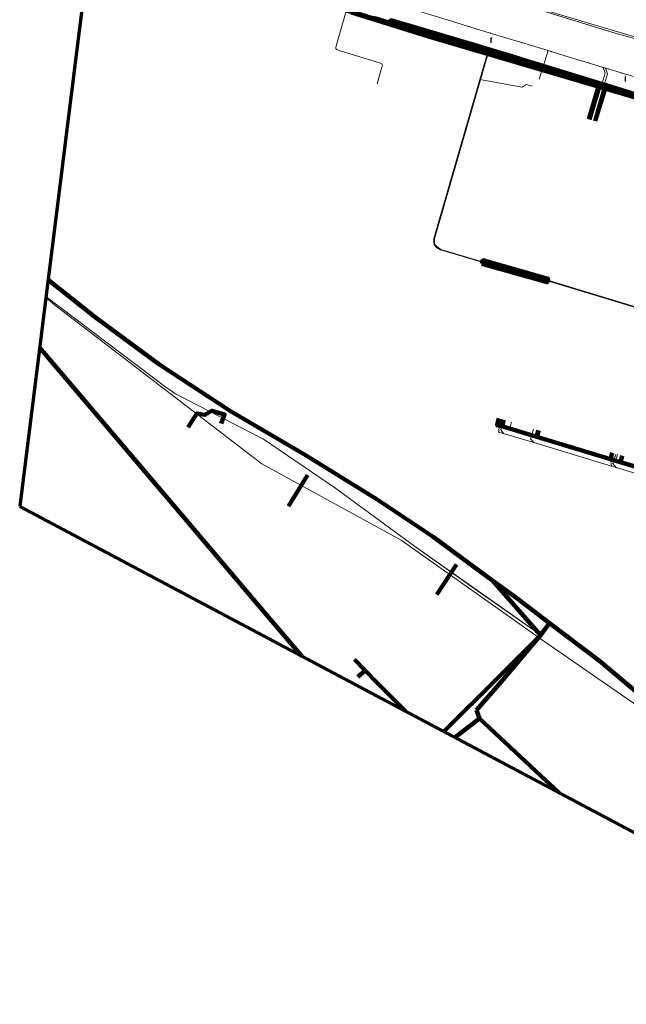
# Model space of a CAD drawing. Extents: x 152558 to 154479, y 462974 to 463683.
# Tile 1 of 256: x 152558 to 152657, y 463306 to 463467. Entities that reach past the tile are written whole.
import ezdxf
from ezdxf.lldxf.tags import DXFTag

# ---------------------------------------------------------------- set-up
doc = ezdxf.new("R2010")
doc.units = 0
doc.header["$LTSCALE"] = 0.2
doc.layers.get('0').update_dxf_attribs({"linetype": 'CONTINUOUS'})
for name, color, linetype, lineweight in [('B-RO-KL-DATA_BT NEDERLAND NV-G', 90, 'KL-DATA-N', 18), ('B-RO-KL-DATA_COAXIAAL_17_ZIGGO BV-G', 90, 'KL-DATA-N', 18), ('B-RO-KL-DATA_COAXIAAL_7_ZIGGO BV-G', 90, 'KL-DATA-N', 18), ('B-RO-KL-DATA_DUCT_ZIGGO BV-G', 90, 'CONTINUOUS', 100), ('B-RO-KL-DATA_KABELBED_KPN BV-G', 90, 'CONTINUOUS', 100), ('B-RO-KL-DATA_KABELBED_PRORAIL-G', 90, 'CONTINUOUS', 100), ('B-RO-KL-DATA_KABELBED_ZIGGO BV-G', 90, 'CONTINUOUS', 100), ('B-RO-KL-DATA_MANTELBUIS_110_ZIGGO BV-G', 90, 'CONTINUOUS', 100), ('B-RO-KL-DATA_MANTELBUIS_PRORAIL-G', 90, 'CONTINUOUS', 100), ('B-RO-KL-DATA_PRORAIL-G', 90, 'KL-DATA-N', 18), ('B-RO-KL-DATA_REGGEFIBER OPERATOR BV-G', 90, 'KL-DATA-N', 18), ('B-RO-KL-DATA_RELINED BV-G', 90, 'KL-DATA-N', 18), ('B-RO-KL-DATA_STEDIN NETBEHEER BV-G', 90, 'KL-DATA-N', 18), ('B-RO-KL-ET_LS_400 V_STEDIN NETBEHEER BV-G', 190, 'KL-LS-N', 18), ('B-RO-KL-ET_LS_500 V_PRORAIL-G', 190, 'KL-LS-N', 18), ('B-RO-KL-ET_LS_GEMEENTE AMERSFOORT-S', 190, 'CONTINUOUS', 25), ('B-RO-KL-ET_LS_HULPSTUK_STEDIN NETBEHEER BV-S', 190, 'CONTINUOUS', 25), ('B-RO-KL-ET_LS_KABELBED_PRORAIL-G', 190, 'CONTINUOUS', 100), ('B-RO-KL-ET_LS_MANTELBUIS_PVC_125_STEDIN NETBEHEER BV-G', 190, 'CONTINUOUS', 100), ('B-RO-KL-ET_MS_10 KV_STEDIN NETBEHEER BV-G', 130, 'KL-MS-N', 18), ('B-RO-KL-OVERIG_KABELBED_PRORAIL-G', 8, 'CONTINUOUS', 100), ('B-RO-KL-OVERIG_MANTELBUIS_PRORAIL-G', 8, 'CONTINUOUS', 100), ('B-RO-KL-OVERIG_PRORAIL-G', 8, 'CONTINUOUS', 18), ('B-RO-KL-WATER_100_VITENS-G', 170, 'KL-WATER-N', 18), ('B-RO-KL-WATER_110_VITENS-G', 170, 'KL-WATER-N', 18), ('B-RO-KL-WATER_25_VITENS-G', 170, 'KL-WATER-N', 18), ('B-RO-KL-WATER_50_VITENS-G', 170, 'KL-WATER-N', 18), ('B-RO-KL-WATER_HULPSTUK_VITENS-S', 170, 'CONTINUOUS', 25), ('B-RO-OG-INFO_ORIENTATIEPOLYGOON-GV', 7, 'CONTINUOUS', 70)]:
    doc.layers.add(name, color=color, linetype=linetype, lineweight=lineweight)
doc.styles.add('NLCS-ISO', font='NLCS-ISO.ttf')
tags = doc.linetypes.add('KL-DATA-N', pattern='A,4,-1,[101,NLCS.SHX,S=0.5,R=0,X=0,Y=0],-1,4,-1,["D",Standard,S=1,R=0,X=-0.25,Y=-0.5],-1.5', length=12.5).pattern_tags.tags
tags[18] = DXFTag(74, 10)
tags = doc.linetypes.add('KL-LS-N', pattern='A,4,-1,[103,NLCS.SHX,S=0.75,R=0,X=0,Y=0],-1,4,-1,["L",Standard,S=1,R=0,X=0,Y=-0.5],-2', length=13).pattern_tags.tags
tags[18] = DXFTag(74, 10)
tags = doc.linetypes.add('KL-MS-N', pattern='A,4,-1,[103,NLCS.SHX,S=0.75,R=0,X=0,Y=0],-1,4,-1,["M",Standard,S=1,R=0,X=0,Y=-0.5],-2', length=13).pattern_tags.tags
tags[18] = DXFTag(74, 10)
doc.linetypes.add('KL-WATER-N', pattern='A,7,-0.5,[168,NLCS.SHX,S=0.75,R=0,X=0.75,Y=0],-2', length=9.5)

# ---------------------------------------------------------------- blocks, each defined once
blk = doc.blocks.new('SKL-WTB_HULP_MOF-SO')
at = {"linetype": 'ByBlock', "lineweight": 18}
h = blk.add_hatch(color=0, dxfattribs=at)
h.dxf.hatch_style = 1
h.paths.add_polyline_path([(-0.5625, 0, 1), (0.5625, 0, 1)])
at = {"color": 0, "linetype": 'ByBlock', "lineweight": 18}
blk.add_circle((0, 0), 0.5625, dxfattribs=at)
at = {"color": 0, "linetype": 'ByBlock', "lineweight": 18, "style": 'NLCS-ISO', "flags": 1}
for tag, p in [('TYPE', (1.5, 0)), ('OMSCHRIJVING', (1.5, -3)), ('LABEL', (1.5, -1.5))]:
    blk.add_attdef(tag, p, '', height=1, dxfattribs=at)
blk = doc.blocks.new('SKL-WTB_HULP_OVERIG-SO')
at = {"color": 0, "linetype": 'ByBlock', "lineweight": 18}
for points in [[(-0.14, 0.14), (0.14, -0.14)], [(0.14, 0.14), (-0.14, -0.14)]]:
    blk.add_lwpolyline(points, dxfattribs=at)
at = {"color": 0, "linetype": 'ByBlock', "lineweight": 18, "style": 'NLCS-ISO', "flags": 1}
for tag, p in [('TYPE', (1.5, 0)), ('OMSCHRIJVING', (1.5, -3)), ('LABEL', (1.5, -1.5))]:
    blk.add_attdef(tag, p, '', height=1, dxfattribs=at)
blk = doc.blocks.new('SKL-ET_LS_MAST-SO')
for p, q in [((-0.05, 2.07), (0.05, 2.07)), ((-0.05, -2), (0.05, -2))]:
    blk.add_line(p, q)
for points in [[(-0.18, 1.76), (-0.22, 1.76), (-0.22, 1.84), (-0.18, 1.84), (-0.18, 1.79)], [(-0.18, 1.49), (-0.22, 1.49), (-0.22, 1.57), (-0.18, 1.57), (-0.18, 1.52)], [(-0.18, 1.79), (-0.05, 1.79)], [(-0.18, 1.76), (-0.05, 1.76)], [(-0.18, 1.52), (-0.05, 1.52)], [(-0.18, 1.49), (-0.05, 1.49)], [(-0.05, -2), (-0.05, 2.07)], [(0.05, -2), (0.05, 2.07)], [(0.18, 1.92), (0.05, 1.92)], [(0.18, 1.89), (0.05, 1.89)], [(0.18, 1.66), (0.05, 1.66)], [(0.18, 1.63), (0.05, 1.63)], [(0.18, 1.39), (0.05, 1.39)], [(0.18, 1.36), (0.05, 1.36)], [(0.18, 1.89), (0.22, 1.89), (0.22, 1.97), (0.18, 1.97), (0.18, 1.92)], [(0.18, 1.63), (0.22, 1.63), (0.22, 1.71), (0.18, 1.71), (0.18, 1.66)], [(0.18, 1.36), (0.22, 1.36), (0.22, 1.44), (0.18, 1.44), (0.18, 1.39)]]:
    blk.add_lwpolyline(points)

msp = doc.modelspace()

# ---------------------------------------------------------------- linework, layer by layer
at = {"layer": 'B-RO-KL-DATA_BT NEDERLAND NV-G', "flags": 128}
for points in [[(152562.295, 463421.358), (152581.7, 463406.7), (152583.5, 463405.4), (152597.9, 463398), (152609.5, 463390.1), (152622.6, 463380.5), (152643.2, 463366), (152627.39, 463350.19)], [(152562.295, 463421.358), (152581.7, 463406.7), (152583.5, 463405.4), (152597.9, 463398), (152609.5, 463390.1), (152622.6, 463380.5), (152643.2, 463366), (152627.39, 463350.19)], [(152562.295, 463421.358), (152581.7, 463406.7), (152583.5, 463405.4), (152597.9, 463398), (152609.5, 463390.1), (152622.6, 463380.5), (152632.9, 463373.2), (152643.2, 463366), (152627.39, 463350.19)]]:
    msp.add_lwpolyline(points, dxfattribs=at)
at = {"layer": 'B-RO-KL-DATA_COAXIAAL_17_ZIGGO BV-G', "flags": 128}
msp.add_lwpolyline([(152618.415, 463465.593), (152618.688, 463466.508), (152623.483, 463465.106), (152626.711, 463464.157), (152627.358, 463463.966), (152627.807, 463463.834), (152628.494, 463463.632), (152630.168, 463463.14), (152632.878, 463462.344), (152640.071, 463460.167), (152640.885, 463459.914), (152642, 463459.568), (152643.366, 463459.144), (152644.466, 463458.802), (152647.2, 463457.962), (152649.677, 463457.202), (152652.858, 463456.225), (152653.336, 463456.078), (152653.908, 463455.902), (152655.444, 463455.431), (152659.167, 463454.287), (152660.75, 463453.801), (152662.13, 463453.378), (152664.618, 463452.616), (152665.333, 463452.397), (152665.332, 463452.395), (152666.341, 463452.085), (152671.752, 463450.423), (152674.979, 463449.432), (152677.081, 463448.787), (152679.288, 463448.109), (152680.027, 463447.882), (152681.194, 463447.524), (152682.6, 463447.092), (152683.075, 463446.946), (152684.474, 463446.517), (152685.476, 463446.21), (152686.26, 463445.969), (152686.311, 463445.953), (152686.929, 463445.763), (152687.805, 463445.493), (152693.211, 463443.836), (152697.117, 463442.634), (152700.191, 463441.69), (152700.576, 463441.572), (152702.47, 463440.99), (152706.428, 463439.775), (152707.004, 463439.598), (152708.451, 463439.154), (152710.434, 463438.545), (152711.832, 463438.116), (152713.169, 463437.705), (152713.493, 463437.605), (152716.087, 463436.81), (152716.63, 463436.643), (152716.851, 463436.575), (152719.021, 463435.908), (152724.402, 463434.259), (152727.271, 463433.376), (152730.055, 463432.52), (152733.011, 463431.612), (152733.581, 463431.437), (152735.637, 463430.806), (152742.795, 463428.608), (152744.485, 463427.964), (152750.841, 463426.018), (152751.106, 463426.893), (152751.193, 463427.18), (152751.257, 463427.391), (152751.269, 463427.426), (152751.645, 463428.538), (152751.951, 463429.441), (152752.014, 463429.629), (152752.234, 463430.277), (152752.456, 463430.934), (152752.593, 463431.339), (152752.751, 463431.805), (152752.801, 463431.952), (152752.908, 463432.27), (152752.979, 463432.479), (152753.223, 463433.2), (152753.476, 463433.948), (152753.806, 463434.924), (152754.161, 463435.972), (152754.208, 463436.108), (152754.256, 463436.247), (152754.28, 463436.316), (152754.29, 463436.346), (152754.4, 463436.549), (152754.512, 463436.708), (152754.756, 463436.922), (152755.049, 463437.045), (152755.387, 463437.096), (152755.779, 463437.109), (152755.819, 463437.111), (152755.852, 463437.112), (152756.146, 463437.059), (152756.276, 463437.035), (152756.44, 463436.992), (152756.654, 463436.936), (152757.211, 463436.766), (152758.08, 463436.5), (152758.441, 463436.39), (152769.283, 463433.078), (152769.375, 463433.382), (152769.663, 463434.324)], dxfattribs=at)
at = {"layer": 'B-RO-KL-DATA_COAXIAAL_7_ZIGGO BV-G', "flags": 128}
for points in [[(152651.08, 463450.367), (152652.858, 463456.225), (152653.336, 463456.078), (152653.908, 463455.902), (152655.444, 463455.431), (152659.167, 463454.287), (152660.75, 463453.801), (152662.13, 463453.378), (152664.618, 463452.616), (152665.333, 463452.397), (152665.332, 463452.395), (152666.341, 463452.085), (152671.752, 463450.423), (152674.979, 463449.432), (152677.081, 463448.787), (152679.288, 463448.109), (152680.027, 463447.882), (152681.194, 463447.524), (152682.6, 463447.092), (152683.075, 463446.946), (152684.474, 463446.517), (152685.476, 463446.21), (152686.26, 463445.969), (152686.311, 463445.953), (152686.929, 463445.763), (152687.805, 463445.493), (152693.211, 463443.836), (152693.127, 463443.502)], [(152652.133, 463450.048), (152653.908, 463455.902), (152655.444, 463455.431), (152659.167, 463454.287), (152660.75, 463453.801), (152662.13, 463453.378), (152664.618, 463452.616), (152665.333, 463452.397), (152665.332, 463452.395), (152666.341, 463452.085), (152671.752, 463450.423), (152674.979, 463449.432), (152677.081, 463448.787), (152679.288, 463448.109), (152680.027, 463447.882), (152681.194, 463447.524), (152682.6, 463447.092), (152683.075, 463446.946), (152684.474, 463446.517), (152685.476, 463446.21), (152686.26, 463445.969), (152686.311, 463445.953), (152686.929, 463445.763), (152687.805, 463445.493), (152693.211, 463443.836), (152693.127, 463443.502)], [(152724.231, 463374.905), (152723.909, 463373.837), (152723.029, 463374.103), (152719.744, 463375.095), (152716.494, 463376.076), (152716.485, 463376.079), (152715.823, 463376.28), (152715.057, 463376.511), (152710.941, 463377.753), (152710.495, 463377.888), (152709.888, 463378.071), (152706.154, 463379.199), (152705.005, 463379.546), (152704.718, 463379.633), (152695.694, 463382.359), (152695.402, 463382.447), (152694.713, 463382.655), (152693.806, 463382.929), (152690.686, 463383.871), (152689.926, 463384.1), (152689.754, 463384.152), (152689.159, 463384.332), (152676.951, 463388.019), (152676.826, 463388.057), (152676.551, 463388.14), (152676.282, 463388.222), (152676.217, 463388.242), (152671.304, 463389.73), (152671.132, 463389.782), (152671.115, 463389.787), (152663.496, 463392.084), (152663.068, 463392.213), (152662.373, 463392.423), (152662.304, 463392.444), (152661.115, 463392.802), (152659.911, 463393.166), (152659.593, 463393.262), (152659.06, 463393.423), (152658.418, 463393.617), (152657.918, 463393.768), (152657.449, 463393.91), (152657.114, 463394.011), (152656.789, 463394.109), (152656.388, 463394.23), (152656.264, 463394.267), (152655.794, 463394.409), (152655.206, 463394.587), (152655.201, 463394.589), (152655.052, 463394.634), (152654.869, 463394.689), (152654.627, 463394.762), (152654.595, 463394.772), (152654.191, 463394.894), (152653.74, 463395.03), (152653.235, 463395.183), (152653.018, 463395.248), (152652.639, 463395.362), (152652.336, 463395.454), (152652.116, 463395.52), (152651.736, 463395.635), (152651.394, 463395.738), (152650.793, 463395.92), (152650.477, 463396.015), (152649.953, 463396.173), (152649.291, 463396.373), (152648.629, 463396.573), (152648.163, 463396.714), (152647.493, 463396.916), (152646.461, 463397.228), (152644.984, 463397.674), (152644.153, 463397.925), (152642.587, 463398.398), (152642.567, 463398.404), (152642.171, 463398.523), (152641.725, 463398.658), (152639.318, 463399.385), (152638.45, 463399.647), (152638.292, 463399.694), (152637.919, 463399.807), (152636.843, 463400.132), (152636.823, 463400.138), (152636.078, 463400.365), (152636.12, 463400.504), (152636.393, 463401.401)], [(152724.231, 463374.905), (152723.909, 463373.837), (152723.029, 463374.103), (152719.744, 463375.095), (152716.494, 463376.076), (152716.485, 463376.079), (152715.823, 463376.28), (152715.057, 463376.511), (152710.941, 463377.753), (152710.495, 463377.888), (152709.888, 463378.071), (152706.154, 463379.199), (152705.005, 463379.546), (152704.718, 463379.633), (152695.694, 463382.359), (152695.402, 463382.447), (152694.713, 463382.655), (152693.806, 463382.929), (152690.686, 463383.871), (152689.926, 463384.1), (152689.754, 463384.152), (152689.159, 463384.332), (152676.951, 463388.019), (152676.826, 463388.057), (152676.551, 463388.14), (152676.282, 463388.222), (152676.217, 463388.242), (152671.304, 463389.73), (152671.132, 463389.782), (152671.115, 463389.787), (152663.496, 463392.084), (152663.068, 463392.213), (152662.373, 463392.423), (152662.304, 463392.444), (152661.115, 463392.802), (152659.911, 463393.166), (152659.593, 463393.262), (152659.06, 463393.423), (152658.418, 463393.617), (152657.918, 463393.768), (152657.449, 463393.91), (152657.114, 463394.011), (152656.789, 463394.109), (152656.388, 463394.23), (152656.264, 463394.267), (152655.794, 463394.409), (152655.206, 463394.587), (152655.201, 463394.589), (152655.052, 463394.634), (152654.869, 463394.689), (152654.627, 463394.762), (152654.595, 463394.772), (152654.191, 463394.894), (152653.74, 463395.03), (152653.235, 463395.183), (152653.018, 463395.248), (152652.639, 463395.362), (152652.336, 463395.454), (152652.116, 463395.52), (152651.736, 463395.635), (152651.394, 463395.738), (152650.793, 463395.92), (152650.477, 463396.015), (152649.953, 463396.173), (152649.291, 463396.373), (152648.629, 463396.573), (152648.163, 463396.714), (152647.493, 463396.916), (152646.461, 463397.228), (152644.984, 463397.674), (152644.153, 463397.925), (152642.587, 463398.398), (152642.567, 463398.404), (152642.171, 463398.523), (152641.725, 463398.658), (152639.318, 463399.385), (152638.45, 463399.647), (152638.292, 463399.694), (152637.919, 463399.807), (152636.843, 463400.132), (152637.158, 463401.168)], [(152724.231, 463374.905), (152723.909, 463373.837), (152723.029, 463374.103), (152719.744, 463375.095), (152716.494, 463376.076), (152716.485, 463376.079), (152715.823, 463376.28), (152715.057, 463376.511), (152710.941, 463377.753), (152710.495, 463377.888), (152709.888, 463378.071), (152706.154, 463379.199), (152705.005, 463379.546), (152704.718, 463379.633), (152695.694, 463382.359), (152695.402, 463382.447), (152694.713, 463382.655), (152693.806, 463382.929), (152690.686, 463383.871), (152689.926, 463384.1), (152689.754, 463384.152), (152689.159, 463384.332), (152676.951, 463388.019), (152676.826, 463388.057), (152676.551, 463388.14), (152676.282, 463388.222), (152676.217, 463388.242), (152671.304, 463389.73), (152671.132, 463389.782), (152671.115, 463389.787), (152663.496, 463392.084), (152663.068, 463392.213), (152662.373, 463392.423), (152662.304, 463392.444), (152661.115, 463392.802), (152659.911, 463393.166), (152659.593, 463393.262), (152659.06, 463393.423), (152658.418, 463393.617), (152657.918, 463393.768), (152657.449, 463393.91), (152657.114, 463394.011), (152656.789, 463394.109), (152656.388, 463394.23), (152656.264, 463394.267), (152655.794, 463394.409), (152655.206, 463394.587), (152655.201, 463394.589), (152655.052, 463394.634), (152654.869, 463394.689), (152654.627, 463394.762), (152654.595, 463394.772), (152654.191, 463394.894), (152653.74, 463395.03), (152653.235, 463395.183), (152653.018, 463395.248), (152652.639, 463395.362), (152652.336, 463395.454), (152652.116, 463395.52), (152651.736, 463395.635), (152651.394, 463395.738), (152650.793, 463395.92), (152650.477, 463396.015), (152649.953, 463396.173), (152649.291, 463396.373), (152648.629, 463396.573), (152648.163, 463396.714), (152647.493, 463396.916), (152646.461, 463397.228), (152644.984, 463397.674), (152644.153, 463397.925), (152642.587, 463398.398), (152642.899, 463399.424)], [(152724.231, 463374.905), (152723.909, 463373.837), (152723.029, 463374.103), (152719.744, 463375.095), (152716.494, 463376.076), (152716.485, 463376.079), (152715.823, 463376.28), (152715.057, 463376.511), (152710.941, 463377.753), (152710.495, 463377.888), (152709.888, 463378.071), (152706.154, 463379.199), (152705.005, 463379.546), (152704.718, 463379.633), (152695.694, 463382.359), (152695.402, 463382.447), (152694.713, 463382.655), (152693.806, 463382.929), (152690.686, 463383.871), (152689.926, 463384.1), (152689.754, 463384.152), (152689.159, 463384.332), (152676.951, 463388.019), (152676.826, 463388.057), (152676.551, 463388.14), (152676.282, 463388.222), (152676.217, 463388.242), (152671.304, 463389.73), (152671.132, 463389.782), (152671.115, 463389.787), (152663.496, 463392.084), (152663.068, 463392.213), (152662.373, 463392.423), (152662.304, 463392.444), (152661.115, 463392.802), (152659.911, 463393.166), (152659.593, 463393.262), (152659.06, 463393.423), (152658.418, 463393.617), (152657.918, 463393.768), (152657.449, 463393.91), (152657.114, 463394.011), (152656.789, 463394.109), (152656.388, 463394.23), (152656.264, 463394.267), (152655.794, 463394.409), (152655.206, 463394.587), (152655.201, 463394.589), (152655.052, 463394.634), (152654.869, 463394.689), (152654.627, 463394.762), (152654.689, 463394.968), (152654.93, 463395.763)], [(152724.231, 463374.905), (152723.909, 463373.837), (152723.029, 463374.103), (152719.744, 463375.095), (152716.494, 463376.076), (152716.485, 463376.079), (152715.823, 463376.28), (152715.057, 463376.511), (152710.941, 463377.753), (152710.495, 463377.888), (152709.888, 463378.071), (152706.154, 463379.199), (152705.005, 463379.546), (152704.718, 463379.633), (152695.694, 463382.359), (152695.402, 463382.447), (152694.713, 463382.655), (152693.806, 463382.929), (152690.686, 463383.871), (152689.926, 463384.1), (152689.754, 463384.152), (152689.159, 463384.332), (152676.951, 463388.019), (152676.826, 463388.057), (152676.551, 463388.14), (152676.282, 463388.222), (152676.217, 463388.242), (152671.304, 463389.73), (152671.132, 463389.782), (152671.115, 463389.787), (152663.496, 463392.084), (152663.068, 463392.213), (152662.373, 463392.423), (152662.304, 463392.444), (152661.115, 463392.802), (152659.911, 463393.166), (152659.593, 463393.262), (152659.06, 463393.423), (152658.418, 463393.617), (152657.918, 463393.768), (152657.449, 463393.91), (152657.114, 463394.011), (152656.789, 463394.109), (152656.388, 463394.23), (152656.264, 463394.267), (152656.567, 463395.267)]]:
    msp.add_lwpolyline(points, dxfattribs=at)
at = {"layer": 'B-RO-KL-DATA_DUCT_ZIGGO BV-G', "flags": 128}
msp.add_lwpolyline([(152618.415, 463465.593), (152618.688, 463466.508), (152632.878, 463462.344), (152652.858, 463456.225), (152653.908, 463455.902), (152659.167, 463454.287)], dxfattribs=at)
at = {"layer": 'B-RO-KL-DATA_KABELBED_KPN BV-G', "flags": 128}
for points in [[(152608.156, 463469.114), (152609.025, 463468.853), (152610.514, 463468.404), (152615.704, 463466.838), (152658.875, 463453.819), (152661.217, 463453.112)], [(152686.05, 463445.676), (152666.87, 463451.455), (152664.477, 463452.162), (152661.242, 463453.119), (152658.875, 463453.819), (152624.891, 463463.866), (152612.282, 463467.812)]]:
    msp.add_lwpolyline(points, dxfattribs=at)
at = {"layer": 'B-RO-KL-DATA_KABELBED_PRORAIL-G', "flags": 128}
for points in [[(152635.368, 463374.843), (152625.636, 463382.054), (152616.475, 463388.146), (152604.567, 463395.486), (152592.467, 463402.604), (152580.755, 463410.252), (152570.32, 463417.988), (152562.632, 463424.059)], [(152635.368, 463374.843), (152643.179, 463365.971)], [(152644.658, 463367.948), (152639.31, 463371.994), (152635.368, 463374.843)], [(152644.658, 463367.948), (152652.884, 463361.726), (152668.655, 463348.486)], [(152636.187, 463358.996), (152643.179, 463365.971)], [(152627.371, 463350.2), (152636.187, 463358.996)]]:
    msp.add_lwpolyline(points, dxfattribs=at)
at = {"layer": 'B-RO-KL-DATA_KABELBED_ZIGGO BV-G', "flags": 128}
for points in [[(152618.688, 463466.508), (152618.415, 463465.593)], [(152618.688, 463466.508), (152632.878, 463462.344), (152652.858, 463456.225)], [(152652.858, 463456.225), (152651.08, 463450.367)], [(152653.908, 463455.902), (152652.133, 463450.048)], [(152652.858, 463456.225), (152653.908, 463455.902)], [(152653.908, 463455.902), (152659.167, 463454.287)], [(152636.843, 463400.132), (152636.078, 463400.365), (152636.393, 463401.401)], [(152636.843, 463400.132), (152637.158, 463401.168)], [(152636.843, 463400.132), (152642.587, 463398.398)], [(152642.587, 463398.398), (152642.899, 463399.424)], [(152642.587, 463398.398), (152654.627, 463394.762)], [(152654.627, 463394.762), (152654.93, 463395.763)], [(152654.627, 463394.762), (152656.264, 463394.267)], [(152656.264, 463394.267), (152656.567, 463395.267)], [(152656.264, 463394.267), (152662.304, 463392.444)]]:
    msp.add_lwpolyline(points, dxfattribs=at)
at = {"layer": 'B-RO-KL-DATA_MANTELBUIS_110_ZIGGO BV-G', "flags": 128}
msp.add_lwpolyline([(152633.229, 463462.24), (152639.78, 463460.257)], dxfattribs=at)
at = {"layer": 'B-RO-KL-DATA_MANTELBUIS_PRORAIL-G', "flags": 128}
for points in [[(152635.368, 463374.843), (152625.636, 463382.054), (152616.475, 463388.146), (152604.567, 463395.486), (152592.467, 463402.604), (152580.755, 463410.252), (152570.32, 463417.988), (152562.632, 463424.059)], [(152644.658, 463367.948), (152639.31, 463371.994), (152635.368, 463374.843)], [(152644.658, 463367.948), (152652.884, 463361.726), (152668.655, 463348.486)], [(152636.187, 463358.996), (152643.179, 463365.971)], [(152627.371, 463350.2), (152636.187, 463358.996)]]:
    msp.add_lwpolyline(points, dxfattribs=at)
at = {"layer": 'B-RO-KL-DATA_PRORAIL-G', "flags": 128}
for points in [[(152635.368, 463374.843), (152625.636, 463382.054), (152616.475, 463388.146), (152604.567, 463395.486), (152592.467, 463402.604), (152580.755, 463410.252), (152570.32, 463417.988), (152562.632, 463424.059)], [(152635.368, 463374.843), (152625.636, 463382.054), (152616.475, 463388.146), (152604.567, 463395.486), (152592.467, 463402.604), (152580.755, 463410.252), (152570.32, 463417.988), (152562.632, 463424.059)], [(152635.368, 463374.843), (152625.636, 463382.054), (152616.475, 463388.146), (152604.567, 463395.486), (152592.467, 463402.604), (152580.755, 463410.252), (152570.32, 463417.988), (152562.632, 463424.059)], [(152635.368, 463374.843), (152625.636, 463382.054), (152616.475, 463388.146), (152604.567, 463395.486), (152592.467, 463402.604), (152580.755, 463410.252), (152570.32, 463417.988), (152562.632, 463424.059)], [(152635.368, 463374.843), (152625.636, 463382.054), (152616.475, 463388.146), (152604.567, 463395.486), (152592.467, 463402.604), (152580.755, 463410.252), (152570.32, 463417.988), (152562.632, 463424.059)], [(152635.368, 463374.843), (152625.636, 463382.054), (152616.475, 463388.146), (152604.567, 463395.486), (152592.467, 463402.604), (152580.755, 463410.252), (152570.32, 463417.988), (152562.632, 463424.059)], [(152635.368, 463374.843), (152625.636, 463382.054), (152616.475, 463388.146), (152604.567, 463395.486), (152592.467, 463402.604), (152580.755, 463410.252), (152570.32, 463417.988), (152562.632, 463424.059)], [(152635.368, 463374.843), (152625.636, 463382.054), (152616.475, 463388.146), (152604.567, 463395.486), (152592.467, 463402.604), (152580.755, 463410.252), (152570.32, 463417.988), (152562.632, 463424.059)], [(152635.368, 463374.843), (152625.636, 463382.054), (152616.475, 463388.146), (152604.567, 463395.486), (152592.467, 463402.604), (152580.755, 463410.252), (152570.32, 463417.988), (152562.632, 463424.059)], [(152635.368, 463374.843), (152625.636, 463382.054), (152616.475, 463388.146), (152604.567, 463395.486), (152592.467, 463402.604), (152580.755, 463410.252), (152570.32, 463417.988), (152562.632, 463424.059)], [(152635.368, 463374.843), (152625.636, 463382.054), (152616.475, 463388.146), (152604.567, 463395.486), (152592.467, 463402.604), (152580.755, 463410.252), (152570.32, 463417.988), (152562.632, 463424.059)], [(152635.368, 463374.843), (152625.636, 463382.054), (152616.475, 463388.146), (152604.567, 463395.486), (152592.467, 463402.604), (152580.755, 463410.252), (152570.32, 463417.988), (152562.632, 463424.059)], [(152644.658, 463367.948), (152639.31, 463371.994), (152635.368, 463374.843)], [(152644.658, 463367.948), (152639.31, 463371.994), (152635.368, 463374.843)], [(152635.368, 463374.843), (152643.179, 463365.971)], [(152635.368, 463374.843), (152643.179, 463365.971)], [(152635.368, 463374.843), (152643.179, 463365.971)], [(152635.368, 463374.843), (152643.179, 463365.971)], [(152644.658, 463367.948), (152652.884, 463361.726), (152668.655, 463348.486)], [(152644.658, 463367.948), (152652.884, 463361.726), (152668.655, 463348.486)], [(152636.187, 463358.996), (152643.179, 463365.971)], [(152636.187, 463358.996), (152643.179, 463365.971)], [(152636.187, 463358.996), (152643.179, 463365.971)], [(152636.187, 463358.996), (152643.179, 463365.971)], [(152636.187, 463358.996), (152643.179, 463365.971)], [(152636.187, 463358.996), (152643.179, 463365.971)], [(152636.187, 463358.996), (152643.179, 463365.971)], [(152636.187, 463358.996), (152643.179, 463365.971)], [(152627.371, 463350.2), (152636.187, 463358.996)], [(152627.371, 463350.2), (152636.187, 463358.996)], [(152627.371, 463350.2), (152636.187, 463358.996)], [(152627.371, 463350.2), (152636.187, 463358.996)], [(152627.371, 463350.2), (152636.187, 463358.996)], [(152627.371, 463350.2), (152636.187, 463358.996)], [(152627.371, 463350.2), (152636.187, 463358.996)], [(152627.371, 463350.2), (152636.187, 463358.996)]]:
    msp.add_lwpolyline(points, dxfattribs=at)
at = {"layer": 'B-RO-KL-DATA_REGGEFIBER OPERATOR BV-G', "flags": 128}
for points in [[(152616.007, 463467.164), (152615.906, 463466.814), (152615.807, 463466.711), (152615.662, 463466.72), (152611.693, 463467.864), (152611.5, 463467.874), (152611.41, 463467.834), (152611.333, 463467.746), (152611.278, 463467.604), (152609.75, 463462.356), (152609.713, 463462.031), (152609.733, 463461.879), (152609.83, 463461.758), (152610.023, 463461.664), (152610.238, 463461.6), (152616.88, 463459.553), (152617.167, 463459.428), (152617.299, 463459.245), (152617.325, 463459.078), (152617.259, 463458.834), (152616.466, 463456.145)], [(152616.007, 463467.164), (152633.177, 463462.026), (152639.696, 463460.075), (152652.991, 463455.996), (152653.762, 463455.759), (152659.127, 463454.113), (152664.576, 463452.441), (152674.93, 463449.264), (152680.45, 463447.571), (152685.645, 463445.977), (152686.414, 463445.741), (152697.048, 463442.478), (152699.905, 463441.602), (152700.699, 463441.358), (152702.368, 463440.846), (152706.089, 463439.705), (152716.231, 463436.593), (152716.955, 463436.371), (152718.72, 463435.829), (152724.324, 463434.11), (152727.235, 463433.217), (152732.57, 463431.58), (152733.342, 463431.35), (152735.544, 463430.667), (152742.735, 463428.461), (152744.738, 463427.724), (152751.08, 463425.734), (152752.45, 463425.304), (152753.054, 463425.173)], [(152616.007, 463467.164), (152633.177, 463462.026), (152639.696, 463460.075), (152652.991, 463455.996)], [(152616.007, 463467.164), (152633.177, 463462.026), (152639.696, 463460.075), (152652.991, 463455.996), (152653.762, 463455.759), (152659.127, 463454.113), (152664.576, 463452.441), (152674.93, 463449.264), (152680.45, 463447.571), (152685.645, 463445.977), (152686.414, 463445.741), (152697.048, 463442.478), (152699.905, 463441.602), (152700.699, 463441.358), (152702.368, 463440.846), (152706.089, 463439.705), (152716.231, 463436.593), (152716.955, 463436.371), (152718.72, 463435.829), (152724.324, 463434.11), (152727.235, 463433.217), (152732.57, 463431.58), (152733.342, 463431.35), (152735.544, 463430.667), (152742.735, 463428.461), (152744.738, 463427.724), (152751.08, 463425.734), (152752.45, 463425.304), (152753.054, 463425.173)], [(152616.007, 463467.164), (152633.177, 463462.026), (152639.696, 463460.075), (152652.991, 463455.996)], [(152651.244, 463450.283), (152652.991, 463455.996)], [(152651.244, 463450.283), (152652.991, 463455.996)], [(152652.02, 463450.047), (152653.762, 463455.759)], [(152652.02, 463450.047), (152653.762, 463455.759)], [(152652.991, 463455.996), (152653.762, 463455.759)], [(152652.991, 463455.996), (152653.762, 463455.759)], [(152653.762, 463455.759), (152659.127, 463454.113)], [(152653.762, 463455.759), (152659.127, 463454.113)], [(152637.074, 463399.76), (152636.307, 463399.992), (152636.702, 463401.293)], [(152637.074, 463399.76), (152636.307, 463399.992), (152636.702, 463401.293)], [(152637.074, 463399.76), (152637.468, 463401.061)], [(152637.074, 463399.76), (152637.468, 463401.061)], [(152637.074, 463399.76), (152642.191, 463398.215)], [(152637.074, 463399.76), (152642.191, 463398.215)], [(152642.191, 463398.215), (152642.564, 463399.513)], [(152642.191, 463398.215), (152642.564, 463399.513)], [(152642.191, 463398.215), (152655.135, 463394.306)], [(152642.191, 463398.215), (152655.135, 463394.306)], [(152655.135, 463394.306), (152655.524, 463395.562)], [(152655.135, 463394.306), (152655.524, 463395.562)], [(152655.135, 463394.306), (152655.908, 463394.073)], [(152655.135, 463394.306), (152655.908, 463394.073)], [(152655.908, 463394.073), (152656.29, 463395.33)], [(152655.908, 463394.073), (152656.29, 463395.33)], [(152655.908, 463394.073), (152661.032, 463392.525)], [(152655.908, 463394.073), (152661.032, 463392.525)]]:
    msp.add_lwpolyline(points, dxfattribs=at)
at = {"layer": 'B-RO-KL-DATA_RELINED BV-G', "flags": 128}
msp.add_lwpolyline([(152562.271, 463421.164), (152563.707, 463419.991), (152597.635, 463393.987), (152620.42, 463381.481), (152643.328, 463365.259), (152659.302, 463354.239), (152669.951, 463344.58), (152680.848, 463327.74), (152698.098, 463312.682)], dxfattribs=at)
at = {"layer": 'B-RO-KL-DATA_STEDIN NETBEHEER BV-G', "flags": 128}
msp.add_lwpolyline([(152669.741, 463462.966), (152669.013, 463462.384), (152668.188, 463461.946), (152667.297, 463461.67), (152666.37, 463461.565), (152665.439, 463461.634), (152655.387, 463464.42), (152633.23, 463471.268), (152606.12, 463479.182), (152570.932, 463490.457)], dxfattribs=at)
at = {"layer": 'B-RO-KL-ET_LS_400 V_STEDIN NETBEHEER BV-G', "flags": 128}
for points in [[(152670.185, 463451.353), (152668.756, 463451.795), (152671.214, 463459.979), (152659.357, 463463.572), (152645.009, 463467.866), (152572.55, 463489.916), (152570.925, 463490.403)], [(152608.613, 463469.566), (152609.228, 463469.195), (152611.653, 463468.435), (152614.757, 463467.462), (152626.257, 463463.918), (152633.717, 463461.641), (152634.243, 463461.473), (152634.471, 463461.358), (152634.571, 463461.225), (152634.582, 463461.075), (152634.496, 463460.731), (152625.966, 463431.171), (152625.848, 463430.718), (152625.828, 463430.519), (152625.841, 463430.181), (152625.91, 463429.868), (152626.265, 463429.441), (152626.866, 463429.041), (152633.696, 463427.037), (152644.374, 463424.016), (152730.194, 463397.926), (152730.83, 463397.702), (152731.156, 463397.454), (152731.198, 463397.105), (152727.962, 463386.003), (152725.848, 463379.202), (152725.776, 463378.791), (152725.77, 463378.419), (152725.878, 463378.157), (152726.054, 463377.944), (152726.317, 463377.78), (152726.728, 463377.641), (152730.2, 463376.596), (152730.706, 463376.458), (152731.167, 463376.37), (152731.412, 463376.366), (152731.671, 463376.471), (152731.873, 463376.637), (152732.021, 463376.922), (152732.277, 463377.731), (152732.364, 463378.067), (152732.376, 463378.207), (152732.345, 463378.299), (152732.199, 463378.4), (152731.978, 463378.491), (152731.053, 463378.76)], [(152614.727, 463467.366), (152626.228, 463463.822), (152633.687, 463461.546), (152634.205, 463461.381), (152634.405, 463461.279), (152634.474, 463461.188), (152634.481, 463461.084), (152634.399, 463460.757), (152633.263, 463456.819), (152625.869, 463431.198), (152625.75, 463430.736), (152625.728, 463430.522), (152625.741, 463430.168), (152625.817, 463429.822), (152626.197, 463429.366), (152626.824, 463428.949), (152633.668, 463426.941), (152644.345, 463423.92), (152730.162, 463397.831), (152730.782, 463397.613), (152731.062, 463397.4), (152731.097, 463397.113), (152727.866, 463386.032), (152725.751, 463379.225), (152725.676, 463378.801), (152725.67, 463378.4), (152725.792, 463378.104), (152725.987, 463377.868), (152726.273, 463377.689), (152726.697, 463377.545), (152730.173, 463376.5), (152730.683, 463376.361), (152731.156, 463376.271), (152731.43, 463376.265), (152731.723, 463376.384), (152731.953, 463376.573), (152732.113, 463376.884), (152732.373, 463377.704), (152732.463, 463378.05), (152732.477, 463378.219), (152732.429, 463378.363), (152732.246, 463378.488), (152732.011, 463378.585), (152731.083, 463378.856)], [(152670.588, 463451.228), (152670.233, 463450.706), (152659.21, 463454.08), (152653.956, 463455.688), (152652.786, 463456.046), (152641.695, 463459.44)], [(152633.263, 463456.819), (152640.211, 463455.601), (152640.86, 463456.035), (152641.819, 463455.751)], [(152652.786, 463456.046), (152652.642, 463455.881), (152650.985, 463450.396)], [(152653.956, 463455.688), (152653.432, 463455.639), (152651.865, 463450.129)], [(152636.318, 463400.024), (152636.56, 463400.16), (152636.889, 463401.25)], [(152638.345, 463399.405), (152638.107, 463399.69), (152638.438, 463400.78)], [(152636.063, 463400.102), (152636.318, 463400.024), (152638.345, 463399.405), (152643.504, 463397.83), (152655.397, 463394.2), (152656.354, 463393.908), (152661.618, 463392.301), (152671.312, 463389.342), (152675.979, 463387.918), (152677.032, 463387.597), (152689.541, 463383.778), (152693.341, 463382.618), (152698.104, 463381.164), (152705.042, 463379.046), (152710.205, 463377.47), (152716.019, 463375.695), (152717.259, 463375.317), (152720.377, 463374.365), (152721.284, 463373.957), (152722.164, 463373.593), (152733.612, 463370.11), (152733.738, 463370.004), (152733.781, 463369.851), (152733.754, 463369.507)], [(152643.504, 463397.83), (152642.695, 463398.286), (152643.031, 463399.385)], [(152655.397, 463394.2), (152655.797, 463395.5)], [(152656.354, 463393.908), (152655.934, 463394.25), (152656.27, 463395.357)]]:
    msp.add_lwpolyline(points, dxfattribs=at)
at = {"layer": 'B-RO-KL-ET_LS_500 V_PRORAIL-G', "flags": 128}
for points in [[(152561.247, 463412.976), (152584.067, 463386.133), (152598.988, 463368.583)], [(152598.988, 463368.583), (152604.14, 463362.524)]]:
    msp.add_lwpolyline(points, dxfattribs=at)
at = {"layer": 'B-RO-KL-ET_LS_KABELBED_PRORAIL-G', "flags": 128}
for points in [[(152561.247, 463412.976), (152584.067, 463386.133), (152598.988, 463368.583)], [(152598.988, 463368.583), (152604.14, 463362.524)]]:
    msp.add_lwpolyline(points, dxfattribs=at)
at = {"layer": 'B-RO-KL-ET_LS_MANTELBUIS_PVC_125_STEDIN NETBEHEER BV-G', "flags": 128}
msp.add_lwpolyline([(152633.6, 463426.7), (152644.278, 463423.679), (152644.442, 463424.257), (152633.764, 463427.278), (152633.6, 463426.7)], dxfattribs=at)
at = {"layer": 'B-RO-KL-ET_MS_10 KV_STEDIN NETBEHEER BV-G', "flags": 128}
msp.add_lwpolyline([(152570.932, 463490.457), (152606.12, 463479.182), (152633.275, 463471.255), (152655.387, 463464.42), (152678.462, 463458.02), (152712.81, 463447.229), (152745.052, 463437.176), (152745.199, 463437.222), (152745.321, 463437.315), (152745.404, 463437.444), (152745.488, 463437.678), (152745.604, 463437.807), (152745.758, 463437.885), (152745.93, 463437.902), (152746.015, 463437.887), (152746.171, 463437.796), (152746.284, 463437.655), (152746.341, 463437.483), (152746.333, 463437.303), (152740.094, 463417.221)], dxfattribs=at)
at = {"layer": 'B-RO-KL-OVERIG_KABELBED_PRORAIL-G', "flags": 128}
for points in [[(152585.541, 463399.964), (152587.002, 463402.227), (152588.297, 463401.97), (152589.429, 463402.646), (152591.51, 463402.068), (152590.973, 463400.569)], [(152601.991, 463387.069), (152605.08, 463392.106)], [(152626.219, 463372.631), (152629.442, 463377.497)], [(152643.179, 463365.971), (152644.658, 463367.948)], [(152636.747, 463358.338), (152643.179, 463365.971)], [(152614.503, 463360.188), (152612.74, 463361.968)], [(152614.503, 463360.188), (152613.734, 463359.543), (152613.286, 463359.167)], [(152614.503, 463360.188), (152616.542, 463358.129)], [(152616.542, 463358.129), (152621.099, 463353.528)], [(152632.744, 463353.699), (152636.747, 463358.338)], [(152632.744, 463353.699), (152633.211, 463352.344)], [(152633.211, 463352.344), (152629.201, 463349.23)], [(152643.269, 463342.96), (152633.211, 463352.344)], [(152646.233, 463340.195), (152643.269, 463342.96)]]:
    msp.add_lwpolyline(points, dxfattribs=at)
at = {"layer": 'B-RO-KL-OVERIG_MANTELBUIS_PRORAIL-G', "flags": 128}
for points in [[(152585.541, 463399.964), (152587.002, 463402.227), (152588.297, 463401.97), (152589.429, 463402.646), (152591.51, 463402.068), (152590.973, 463400.569)], [(152601.991, 463387.069), (152605.08, 463392.106)], [(152626.219, 463372.631), (152629.442, 463377.497)], [(152636.747, 463358.338), (152643.179, 463365.971)], [(152632.744, 463353.699), (152636.747, 463358.338)], [(152633.211, 463352.344), (152629.201, 463349.23)]]:
    msp.add_lwpolyline(points, dxfattribs=at)
at = {"layer": 'B-RO-KL-OVERIG_PRORAIL-G', "flags": 128}
for points in [[(152585.541, 463399.964), (152587.002, 463402.227), (152588.297, 463401.97), (152589.429, 463402.646), (152591.51, 463402.068), (152590.973, 463400.569)], [(152585.541, 463399.964), (152587.002, 463402.227), (152588.297, 463401.97), (152589.429, 463402.646), (152591.51, 463402.068), (152590.973, 463400.569)], [(152601.991, 463387.069), (152605.08, 463392.106)], [(152601.991, 463387.069), (152605.08, 463392.106)], [(152626.219, 463372.631), (152629.442, 463377.497)], [(152626.219, 463372.631), (152629.442, 463377.497)], [(152643.179, 463365.971), (152644.658, 463367.948)], [(152636.747, 463358.338), (152643.179, 463365.971)], [(152636.747, 463358.338), (152643.179, 463365.971)], [(152636.747, 463358.338), (152643.179, 463365.971)], [(152636.747, 463358.338), (152643.179, 463365.971)], [(152636.747, 463358.338), (152643.179, 463365.971)], [(152636.747, 463358.338), (152643.179, 463365.971)], [(152636.747, 463358.338), (152643.179, 463365.971)], [(152636.747, 463358.338), (152643.179, 463365.971)], [(152636.747, 463358.338), (152643.179, 463365.971)], [(152636.747, 463358.338), (152643.179, 463365.971)], [(152636.747, 463358.338), (152643.179, 463365.971)], [(152636.747, 463358.338), (152643.179, 463365.971)], [(152636.747, 463358.338), (152643.179, 463365.971)], [(152636.747, 463358.338), (152643.179, 463365.971)], [(152636.747, 463358.338), (152643.179, 463365.971)], [(152636.747, 463358.338), (152643.179, 463365.971)], [(152636.747, 463358.338), (152643.179, 463365.971)], [(152636.747, 463358.338), (152643.179, 463365.971)], [(152614.503, 463360.188), (152612.74, 463361.968)], [(152614.503, 463360.188), (152613.734, 463359.543), (152613.286, 463359.167)], [(152614.503, 463360.188), (152613.734, 463359.543), (152613.286, 463359.167)], [(152614.503, 463360.188), (152613.734, 463359.543), (152613.286, 463359.167)], [(152614.503, 463360.188), (152616.542, 463358.129)], [(152614.503, 463360.188), (152616.542, 463358.129)], [(152614.503, 463360.188), (152616.542, 463358.129)], [(152614.503, 463360.188), (152616.542, 463358.129)], [(152616.542, 463358.129), (152621.099, 463353.528)], [(152616.542, 463358.129), (152621.099, 463353.528)], [(152616.542, 463358.129), (152621.099, 463353.528)], [(152616.542, 463358.129), (152621.099, 463353.528)], [(152616.542, 463358.129), (152621.099, 463353.528)], [(152616.542, 463358.129), (152621.099, 463353.528)], [(152616.542, 463358.129), (152621.099, 463353.528)], [(152632.744, 463353.699), (152636.747, 463358.338)], [(152632.744, 463353.699), (152636.747, 463358.338)], [(152632.744, 463353.699), (152636.747, 463358.338)], [(152632.744, 463353.699), (152636.747, 463358.338)], [(152632.744, 463353.699), (152636.747, 463358.338)], [(152632.744, 463353.699), (152636.747, 463358.338)], [(152632.744, 463353.699), (152636.747, 463358.338)], [(152632.744, 463353.699), (152636.747, 463358.338)], [(152632.744, 463353.699), (152636.747, 463358.338)], [(152632.744, 463353.699), (152636.747, 463358.338)], [(152632.744, 463353.699), (152636.747, 463358.338)], [(152632.744, 463353.699), (152636.747, 463358.338)], [(152632.744, 463353.699), (152636.747, 463358.338)], [(152632.744, 463353.699), (152636.747, 463358.338)], [(152632.744, 463353.699), (152636.747, 463358.338)], [(152632.744, 463353.699), (152636.747, 463358.338)], [(152632.744, 463353.699), (152636.747, 463358.338)], [(152632.744, 463353.699), (152636.747, 463358.338)], [(152632.744, 463353.699), (152633.211, 463352.344)], [(152632.744, 463353.699), (152633.211, 463352.344)], [(152632.744, 463353.699), (152633.211, 463352.344)], [(152632.744, 463353.699), (152633.211, 463352.344)], [(152632.744, 463353.699), (152633.211, 463352.344)], [(152632.744, 463353.699), (152633.211, 463352.344)], [(152632.744, 463353.699), (152633.211, 463352.344)], [(152632.744, 463353.699), (152633.211, 463352.344)], [(152632.744, 463353.699), (152633.211, 463352.344)], [(152633.211, 463352.344), (152629.201, 463349.23)], [(152633.211, 463352.344), (152629.201, 463349.23)], [(152633.211, 463352.344), (152629.201, 463349.23)], [(152633.211, 463352.344), (152629.201, 463349.23)], [(152633.211, 463352.344), (152629.201, 463349.23)], [(152633.211, 463352.344), (152629.201, 463349.23)], [(152633.211, 463352.344), (152629.201, 463349.23)], [(152633.211, 463352.344), (152629.201, 463349.23)], [(152633.211, 463352.344), (152629.201, 463349.23)], [(152633.211, 463352.344), (152629.201, 463349.23)], [(152633.211, 463352.344), (152629.201, 463349.23)], [(152633.211, 463352.344), (152629.201, 463349.23)], [(152643.269, 463342.96), (152633.211, 463352.344)], [(152643.269, 463342.96), (152633.211, 463352.344)], [(152643.269, 463342.96), (152633.211, 463352.344)], [(152643.269, 463342.96), (152633.211, 463352.344)], [(152643.269, 463342.96), (152633.211, 463352.344)], [(152643.269, 463342.96), (152633.211, 463352.344)], [(152643.269, 463342.96), (152633.211, 463352.344)], [(152643.269, 463342.96), (152633.211, 463352.344)], [(152643.269, 463342.96), (152633.211, 463352.344)], [(152643.269, 463342.96), (152633.211, 463352.344)], [(152643.269, 463342.96), (152633.211, 463352.344)], [(152643.269, 463342.96), (152633.211, 463352.344)], [(152643.269, 463342.96), (152633.211, 463352.344)], [(152643.269, 463342.96), (152633.211, 463352.344)], [(152643.269, 463342.96), (152633.211, 463352.344)], [(152646.233, 463340.195), (152643.269, 463342.96)], [(152646.233, 463340.195), (152643.269, 463342.96)], [(152646.233, 463340.195), (152643.269, 463342.96)], [(152646.233, 463340.195), (152643.269, 463342.96)], [(152646.233, 463340.195), (152643.269, 463342.96)], [(152646.233, 463340.195), (152643.269, 463342.96)], [(152646.233, 463340.195), (152643.269, 463342.96)], [(152646.233, 463340.195), (152643.269, 463342.96)], [(152646.233, 463340.195), (152643.269, 463342.96)], [(152646.233, 463340.195), (152643.269, 463342.96)], [(152646.233, 463340.195), (152643.269, 463342.96)], [(152646.233, 463340.195), (152643.269, 463342.96)], [(152646.233, 463340.195), (152643.269, 463342.96)], [(152646.233, 463340.195), (152643.269, 463342.96)], [(152646.233, 463340.195), (152643.269, 463342.96)]]:
    msp.add_lwpolyline(points, dxfattribs=at)
at = {"layer": 'B-RO-KL-WATER_100_VITENS-G', "flags": 128}
msp.add_lwpolyline([(152656.408, 463457.915), (152654.263, 463458.567), (152653.831, 463458.698), (152653.449, 463458.814), (152650.994, 463459.56), (152647.154, 463460.727), (152644.96, 463461.394), (152644.437, 463461.553), (152640.094, 463462.872), (152634.959, 463464.432), (152626.499, 463467.003), (152608.713, 463472.408)], dxfattribs=at)
at = {"layer": 'B-RO-KL-WATER_110_VITENS-G', "flags": 128}
msp.add_lwpolyline([(152656.408, 463457.915), (152657.684, 463457.528), (152657.703, 463457.522), (152657.999, 463457.432), (152658.322, 463457.334)], dxfattribs=at)
at = {"layer": 'B-RO-KL-WATER_25_VITENS-G', "flags": 128}
for points in [[(152644.437, 463461.553), (152642.993, 463456.871)], [(152651.463, 463450.216), (152653.789, 463457.871), (152653.449, 463458.814)], [(152651.845, 463450.1), (152654.172, 463457.754), (152653.831, 463458.698)], [(152636.879, 463401.24), (152636.392, 463399.638), (152636.356, 463399.184)], [(152637.165, 463401.153), (152636.686, 463399.574), (152637.124, 463398.952)], [(152642.046, 463399.671), (152641.562, 463398.08), (152642.102, 463397.448)], [(152654.936, 463395.741), (152654.648, 463394.795), (152654.811, 463393.607)], [(152655.51, 463395.567), (152655.048, 463394.047), (152655.576, 463393.376)]]:
    msp.add_lwpolyline(points, dxfattribs=at)
at = {"layer": 'B-RO-KL-WATER_50_VITENS-G', "flags": 128}
msp.add_lwpolyline([(152681.395, 463385.574), (152677.239, 463386.83), (152676.374, 463387.091), (152671.62, 463388.528), (152662.591, 463391.256), (152655.576, 463393.376), (152654.811, 463393.607), (152642.102, 463397.448), (152637.124, 463398.952), (152636.55, 463399.125), (152636.356, 463399.184)], dxfattribs=at)
at = {"layer": 'B-RO-OG-INFO_ORIENTATIEPOLYGOON-GV', "flags": 128}
msp.add_lwpolyline([(152558, 463387), (153001, 463152), (154184, 462974), (154479, 462991), (154348, 463253), (154416, 463495), (154184, 463676), (154096, 463676), (153945, 463663), (153854, 463451), (153015, 463683), (152584, 463595)], close=True, dxfattribs=at)

# ---------------------------------------------------------------- block references
at = {"layer": 'B-RO-KL-ET_LS_GEMEENTE AMERSFOORT-S', "xscale": 0.2, "yscale": 0.2, "zscale": 0.2}
for p in [(152635.118, 463463.231), (152657.088, 463456.921)]:
    msp.add_blockref('SKL-ET_LS_MAST-SO', p, dxfattribs=at)
at = {"layer": 'B-RO-KL-ET_LS_HULPSTUK_STEDIN NETBEHEER BV-S', "xscale": 0.2, "yscale": 0.2, "zscale": 0.2}
for p in [(152641.695, 463459.44), (152636.063, 463400.102)]:
    msp.add_blockref('SKL-WTB_HULP_MOF-SO', p, dxfattribs=at)
at = {"layer": 'B-RO-KL-WATER_HULPSTUK_VITENS-S', "xscale": 0.2, "yscale": 0.2, "zscale": 0.2}
for p in [(152634.959, 463464.432), (152640.094, 463462.872), (152644.437, 463461.553), (152644.96, 463461.394), (152650.994, 463459.56), (152653.449, 463458.814), (152653.831, 463458.698), (152654.263, 463458.567), (152656.408, 463457.915), (152636.356, 463399.184), (152637.124, 463398.952), (152642.102, 463397.448), (152654.811, 463393.607), (152655.576, 463393.376)]:
    msp.add_blockref('SKL-WTB_HULP_OVERIG-SO', p, dxfattribs=at)

doc.saveas('drawing.dxf')
